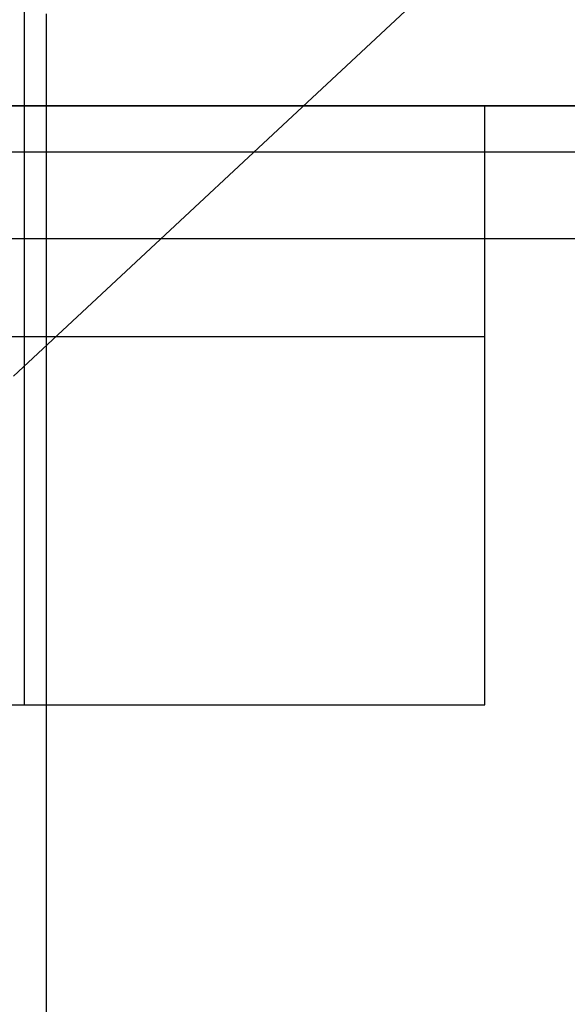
# Model space of a CAD drawing. Header units: millimetres. Extents: x 0 to 93, y -50 to 1.2.
# Tile 135 of 137: x 87.3 to 88.5, y -2.9 to -0.8. Entities that reach past the tile are written whole.
import ezdxf

# ---------------------------------------------------------------- set-up
doc = ezdxf.new("R2010")
doc.units = ezdxf.units.MM
doc.layers.add('MAIN-1', color=7, linetype='Continuous')
doc.layers.add('MAIN-2', color=7, linetype='Continuous')

msp = doc.modelspace()

# ---------------------------------------------------------------- linework, layer by layer
at = {"layer": 'MAIN-1'}
msp.add_line((90.5, -1), (2.5, -1), dxfattribs=at)
at = {"layer": 'MAIN-2'}
for p, q in [((87.3525, -1.5), (87.3525, 0)), ((87.3525, -1.5), (87.3525, 0)), ((87.3525, -1.5), (87.3525, 0)), ((87.3525, -2.3), (87.3525, 0)), ((87.3287, -1.5867), (88.51, -0.4852)), ((87.4005, -8), (87.4005, -0.8)), ((2.5, -1), (90.5, -1)), ((88.3525, -2.3), (88.3525, -1)), ((88.5525, -1.1), (82.6475, -1.1)), ((87.4005, -1.288), (87.4005, -1.1)), ((88.5525, -1.288), (82.6475, -1.288)), ((85.6, -1.5), (88.3525, -1.5)), ((85.6, -2.3), (88.3525, -2.3))]:
    msp.add_line(p, q, dxfattribs=at)

doc.saveas('drawing.dxf')
